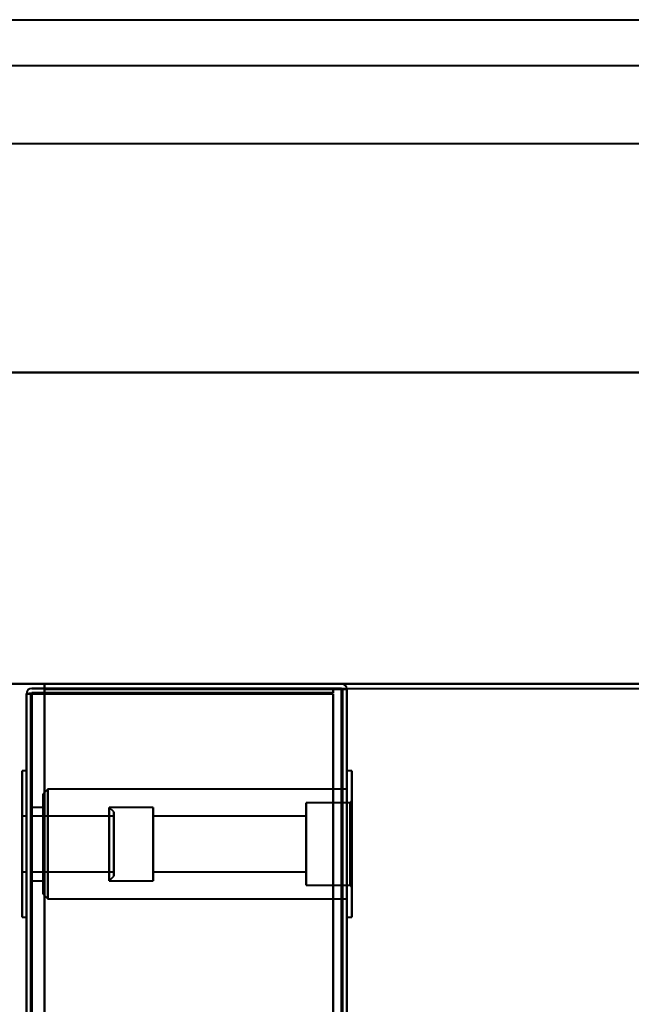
# Model space of a CAD drawing. Header units: millimetres. Extents: x -1442 to 3067, y -120 to 936.
# Tile 70 of 72: x 251 to 318, y 828 to 936. Entities that reach past the tile are written whole.
import ezdxf

# ---------------------------------------------------------------- set-up
doc = ezdxf.new("R2010")
doc.units = ezdxf.units.MM
doc.layers.add('A-GENM', color=13, linetype='Continuous', lineweight=40)
doc.layers.add('G-IMPT', color=8, linetype='Continuous', lineweight=40)

# ---------------------------------------------------------------- blocks, each defined once
blk = doc.blocks.new('NEXA 400 CALQUES_dwg-748074-Gauche')
at = {"layer": 'G-IMPT'}
for p, q in [((252, 862.27), (252, 129.47)), ((252, 862.27), (252, 129.47)), ((252.6, 862.27), (252, 862.27)), ((252.6, 862.27), (252, 862.27)), ((252, 862.27), (252.6, 862.27)), ((252, 862.27), (252.6, 862.27)), ((252.6, 862.27), (252, 862.27)), ((252, 862.27), (252.6, 862.27)), ((252, 862.27), (252.6, 862.27)), ((252.6, 862.27), (252, 862.27)), ((287, 862.77), (286.4, 862.77)), ((286.4, 862.77), (287, 862.77)), ((286.4, 862.77), (287, 862.77)), ((287, 862.77), (286.4, 862.77)), ((287, 862.77), (286.4, 862.77)), ((286.4, 862.77), (287, 862.77)), ((287, 862.77), (286.4, 862.77)), ((286.4, 862.77), (287, 862.77)), ((287, 128.97), (287, 862.77)), ((287, 128.97), (287, 862.77)), ((252, 853.87), (251.55, 853.87)), ((251.55, 853.87), (251.55, 845.87)), ((251.55, 837.87), (251.55, 853.87)), ((251.55, 845.87), (251.55, 853.87)), ((252, 845.87), (252, 853.87)), ((252, 853.87), (252, 837.87)), ((252, 853.87), (252, 845.87)), ((287.55, 853.87), (287, 853.87)), ((287, 853.87), (287, 845.87)), ((287, 837.87), (287, 853.87)), ((287, 845.87), (287, 853.87)), ((287.55, 845.87), (287.55, 853.87)), ((287.55, 853.87), (287.55, 837.87)), ((287.55, 853.87), (287.55, 845.87)), ((254.35, 851.85), (253.85, 851.35)), ((287, 851.85), (254.35, 851.85)), ((254.35, 851.85), (254.35, 839.9)), ((254.35, 851.85), (254.35, 839.9)), ((254.35, 839.9), (254.35, 851.85)), ((254.35, 839.9), (254.35, 851.85)), ((287, 851.87), (286.5, 851.87)), ((286.5, 845.87), (286.5, 851.87)), ((286.5, 851.87), (286.5, 845.87)), ((287, 845.87), (287, 851.87)), ((287, 851.85), (287, 839.9)), ((287, 851.85), (287, 839.9)), ((253.85, 840.4), (253.85, 851.35)), ((253.85, 840.4), (253.85, 851.35)), ((253.85, 851.35), (253.85, 840.4)), ((253.85, 851.35), (253.85, 840.4)), ((287.35, 850.37), (282.55, 850.37)), ((282.55, 845.87), (282.55, 850.37)), ((282.55, 850.37), (282.55, 841.37)), ((282.55, 850.37), (282.55, 845.87)), ((287.55, 850.57), (287.35, 850.37)), ((287.35, 841.37), (287.35, 850.37)), ((287.35, 841.37), (287.35, 850.37)), ((287.35, 850.37), (287.35, 841.37)), ((287.35, 850.37), (287.35, 841.37)), ((287.55, 841.17), (287.55, 850.57)), ((287.55, 841.17), (287.55, 850.57)), ((287.55, 850.57), (287.55, 841.17)), ((287.55, 850.57), (287.55, 841.17)), ((253.85, 849.87), (252.5, 849.87)), ((252.5, 849.87), (252.5, 845.87)), ((252.5, 845.87), (252.5, 849.87)), ((252.5, 841.87), (252.5, 849.74)), ((253.85, 841.87), (253.85, 849.87)), ((253.85, 841.87), (253.85, 849.87)), ((253.85, 849.87), (253.85, 842)), ((253.85, 849.87), (253.85, 849.74)), ((253.85, 849.74), (253.85, 841.87)), ((265.85, 849.87), (261.05, 849.87)), ((261.55, 849.37), (261.05, 849.87)), ((261.05, 849.87), (261.05, 845.87)), ((261.05, 845.87), (261.05, 849.87)), ((261.05, 849.74), (261.05, 841.87)), ((261.05, 841.87), (261.05, 849.74)), ((261.55, 849.37), (261.55, 842.49)), ((261.55, 842.49), (261.55, 849.37)), ((261.55, 849.26), (261.55, 842.37)), ((261.55, 842.37), (261.55, 849.26)), ((265.85, 849.87), (265.85, 841.87)), ((265.85, 849.87), (265.85, 841.87)), ((265.85, 842), (265.85, 849.87)), ((265.85, 841.87), (265.85, 849.74)), ((252, 848.92), (251.55, 848.92)), ((251.55, 845.1), (251.55, 848.92)), ((251.55, 848.92), (251.55, 842.92)), ((251.55, 848.82), (251.55, 845.1)), ((252, 845.87), (252, 848.92)), ((252, 848.92), (252, 845.87)), ((252, 842.82), (252, 848.82)), ((261.55, 848.92), (252.5, 848.92)), ((252.5, 845.87), (252.5, 848.92)), ((252.5, 848.92), (252.5, 845.87)), ((252.5, 848.82), (252.5, 842.82)), ((261.55, 848.92), (261.55, 845.1)), ((261.55, 842.92), (261.55, 848.92)), ((261.55, 845.1), (261.55, 848.82)), ((282.55, 848.92), (265.85, 848.92)), ((265.85, 848.92), (265.85, 842.92)), ((265.85, 842.82), (265.85, 848.92)), ((265.85, 842.82), (265.85, 848.92)), ((265.85, 848.82), (265.85, 842.82)), ((282.55, 848.82), (282.55, 848.92)), ((282.55, 842.92), (282.55, 848.92)), ((282.55, 848.92), (282.55, 842.82)), ((282.55, 848.92), (282.55, 842.82)), ((282.55, 842.82), (282.55, 848.82)), ((251.55, 842.82), (251.55, 846.65)), ((261.55, 846.65), (261.55, 842.82)), ((251.55, 845.87), (251.55, 837.87)), ((251.55, 837.87), (251.55, 845.87)), ((251.55, 845.1), (251.55, 842.82)), ((252, 837.87), (252, 845.87)), ((252, 842.92), (252, 845.87)), ((252, 845.87), (252, 837.87)), ((252, 845.87), (252, 842.82)), ((252.5, 845.87), (252.5, 841.87)), ((252.5, 842), (252.5, 845.87)), ((252.5, 842.82), (252.5, 845.87)), ((252.5, 845.87), (252.5, 842.92)), ((261.05, 845.87), (261.05, 842)), ((261.05, 842), (261.05, 845.87)), ((261.55, 842.82), (261.55, 845.1)), ((282.55, 841.37), (282.55, 845.87)), ((282.55, 845.87), (282.55, 841.37)), ((286.5, 839.87), (286.5, 845.87)), ((286.5, 845.87), (286.5, 839.87)), ((287, 839.87), (287, 845.87)), ((287, 845.87), (287, 837.87)), ((287, 837.87), (287, 845.87)), ((287.55, 837.87), (287.55, 845.87)), ((287.55, 845.87), (287.55, 837.87)), ((251.55, 842.82), (252, 842.82)), ((252.5, 842.82), (261.55, 842.82)), ((265.85, 842.92), (265.85, 842.82)), ((265.85, 842.82), (282.55, 842.82)), ((252.5, 841.87), (253.85, 841.87)), ((261.05, 841.87), (261.55, 842.37)), ((261.05, 841.87), (265.85, 841.87)), ((265.85, 841.87), (265.85, 842)), ((282.55, 841.37), (287.35, 841.37)), ((287.35, 841.37), (287.55, 841.17)), ((253.85, 840.4), (254.35, 839.9)), ((254.35, 839.9), (287, 839.9)), ((286.5, 839.87), (287, 839.87)), ((251.55, 837.87), (252, 837.87)), ((287, 837.87), (287.55, 837.87))]:
    blk.add_line(p, q, dxfattribs=at)
at = {"layer": 'G-IMPT', "flags": 128}
for points in [[(254, 862.87), (254, 863), (254, 863.12), (254, 863.25), (254, 863.37)], [(254, 863.37), (254, 863.25), (254, 863.12), (254, 863), (254, 862.87)], [(286.4, 863.37), (278.3, 863.37), (270.2, 863.37), (262.1, 863.37), (254, 863.37)], [(254, 863.37), (254, 863.25), (254, 863.12), (254, 863), (254, 862.87)], [(254, 863.37), (262.1, 863.37), (270.2, 863.37), (278.3, 863.37), (286.4, 863.37)], [(286.4, 863.37), (278.3, 863.37), (270.2, 863.37), (262.1, 863.37), (254, 863.37)], [(254, 862.87), (254, 863), (254, 863.12), (254, 863.25), (254, 863.37)], [(254, 863.37), (262.1, 863.37), (270.2, 863.37), (278.3, 863.37), (286.4, 863.37)], [(254, 862.87), (254, 863), (254, 863.12), (254, 863.25), (254, 863.37)], [(254, 863.37), (262.1, 863.37), (270.2, 863.37), (278.3, 863.37), (286.4, 863.37)], [(254, 862.87), (254, 863), (254, 863.12), (254, 863.25), (254, 863.37)], [(254, 863.37), (254, 863.25), (254, 863.12), (254, 863), (254, 862.87)], [(254, 863.37), (262.1, 863.37), (270.2, 863.37), (278.3, 863.37), (286.4, 863.37)], [(286.4, 863.37), (278.3, 863.37), (270.2, 863.37), (262.1, 863.37), (254, 863.37)], [(286.4, 863.37), (278.3, 863.37), (270.2, 863.37), (262.1, 863.37), (254, 863.37)], [(254, 863.37), (254, 863.25), (254, 863.12), (254, 863), (254, 862.87)], [(252.55, 862.32), (252.41, 862.31), (252.27, 862.3), (252.14, 862.28), (252, 862.27)], [(252, 862.27), (252.14, 862.28), (252.27, 862.3), (252.41, 862.31), (252.55, 862.32)], [(252.55, 862.32), (252.41, 862.31), (252.27, 862.3), (252.14, 862.28), (252, 862.27)], [(252, 862.27), (252.14, 862.28), (252.27, 862.3), (252.41, 862.31), (252.55, 862.32)], [(252, 862.27), (252.14, 862.27), (252.27, 862.27), (252.41, 862.27), (252.55, 862.27)], [(252.55, 862.27), (252.41, 862.27), (252.27, 862.27), (252.14, 862.27), (252, 862.27)], [(252, 129.47), (252, 312.67), (252, 495.87), (252, 679.07), (252, 862.27)], [(252, 862.27), (252, 679.07), (252, 495.87), (252, 312.67), (252, 129.47)], [(252, 129.47), (252, 312.67), (252, 495.87), (252, 679.07), (252, 862.27)], [(252, 862.27), (252, 679.07), (252, 495.87), (252, 312.67), (252, 129.47)], [(252, 862.27), (252.14, 862.27), (252.27, 862.27), (252.41, 862.27), (252.55, 862.27)], [(252, 129.47), (252, 312.67), (252, 495.87), (252, 679.07), (252, 862.27)], [(252, 862.27), (252, 679.07), (252, 495.87), (252, 312.67), (252, 129.47)], [(252, 129.47), (252, 312.67), (252, 495.87), (252, 679.07), (252, 862.27)], [(252, 862.27), (252, 679.07), (252, 495.87), (252, 312.67), (252, 129.47)], [(252.55, 862.27), (252.41, 862.27), (252.27, 862.27), (252.14, 862.27), (252, 862.27)], [(252.5, 862.27), (252.5, 679.07), (252.5, 495.87), (252.5, 312.67), (252.5, 129.47)], [(252.5, 129.47), (252.5, 312.67), (252.5, 495.87), (252.5, 679.07), (252.5, 862.27)], [(252.5, 129.47), (252.5, 312.67), (252.5, 495.87), (252.5, 679.07), (252.5, 862.27)], [(252.5, 862.27), (252.5, 679.07), (252.5, 495.87), (252.5, 312.67), (252.5, 129.47)], [(285.5, 862.37), (277.26, 862.36), (269.02, 862.35), (260.79, 862.33), (252.55, 862.32)], [(252.55, 862.32), (260.79, 862.33), (269.02, 862.35), (277.26, 862.36), (285.5, 862.37)], [(285.5, 862.37), (277.26, 862.36), (269.02, 862.35), (260.79, 862.33), (252.55, 862.32)], [(252.55, 862.32), (260.79, 862.33), (269.02, 862.35), (277.26, 862.36), (285.5, 862.37)], [(252.55, 862.27), (260.79, 862.27), (269.02, 862.27), (277.26, 862.27), (285.5, 862.27)], [(285.5, 862.27), (277.26, 862.27), (269.02, 862.27), (260.79, 862.27), (252.55, 862.27)], [(252.55, 862.27), (260.79, 862.27), (269.02, 862.27), (277.26, 862.27), (285.5, 862.27)], [(285.5, 862.27), (277.26, 862.27), (269.02, 862.27), (260.79, 862.27), (252.55, 862.27)], [(252.6, 862.87), (252.95, 862.87), (253.3, 862.87), (253.65, 862.87), (254, 862.87)], [(252.6, 862.87), (252.95, 862.87), (253.3, 862.87), (253.65, 862.87), (254, 862.87)], [(254, 862.87), (253.65, 862.87), (253.3, 862.87), (252.95, 862.87), (252.6, 862.87)], [(254, 862.87), (253.65, 862.87), (253.3, 862.87), (252.95, 862.87), (252.6, 862.87)], [(252.6, 862.87), (252.95, 862.87), (253.3, 862.87), (253.65, 862.87), (254, 862.87)], [(252.6, 862.87), (252.95, 862.87), (253.3, 862.87), (253.65, 862.87), (254, 862.87)], [(254, 862.87), (253.65, 862.87), (253.3, 862.87), (252.95, 862.87), (252.6, 862.87)], [(254, 862.87), (253.65, 862.87), (253.3, 862.87), (252.95, 862.87), (252.6, 862.87)], [(252.6, 862.37), (260.82, 862.37), (269.05, 862.37), (277.27, 862.37), (285.5, 862.37)], [(285.5, 862.37), (277.27, 862.37), (269.05, 862.37), (260.82, 862.37), (252.6, 862.37)], [(252.6, 862.37), (260.82, 862.37), (269.05, 862.37), (277.27, 862.37), (285.5, 862.37)], [(285.5, 862.37), (277.27, 862.37), (269.05, 862.37), (260.82, 862.37), (252.6, 862.37)], [(252.6, 862.27), (252.6, 679.07), (252.6, 495.87), (252.6, 312.67), (252.6, 129.47)], [(285.5, 862.27), (277.27, 862.27), (269.05, 862.27), (260.82, 862.27), (252.6, 862.27)], [(252.6, 129.47), (252.6, 312.67), (252.6, 495.87), (252.6, 679.07), (252.6, 862.27)], [(252.6, 862.27), (260.82, 862.27), (269.05, 862.27), (277.27, 862.27), (285.5, 862.27)], [(252.6, 862.27), (252.95, 862.27), (253.3, 862.27), (253.65, 862.27), (254, 862.27)], [(252.6, 129.47), (252.6, 312.67), (252.6, 495.87), (252.6, 679.07), (252.6, 862.27)], [(254, 862.27), (253.65, 862.27), (253.3, 862.27), (252.95, 862.27), (252.6, 862.27)], [(252.6, 862.27), (252.95, 862.27), (253.3, 862.27), (253.65, 862.27), (254, 862.27)], [(254, 862.27), (253.65, 862.27), (253.3, 862.27), (252.95, 862.27), (252.6, 862.27)], [(252.6, 862.27), (252.6, 679.07), (252.6, 495.87), (252.6, 312.67), (252.6, 129.47)], [(252.6, 862.27), (252.6, 679.07), (252.6, 495.87), (252.6, 312.67), (252.6, 129.47)], [(252.6, 129.47), (252.6, 312.67), (252.6, 495.87), (252.6, 679.07), (252.6, 862.27)], [(252.6, 862.27), (252.6, 679.07), (252.6, 495.87), (252.6, 312.67), (252.6, 129.47)], [(285.5, 862.27), (277.27, 862.27), (269.05, 862.27), (260.82, 862.27), (252.6, 862.27)], [(252.6, 862.27), (252.95, 862.27), (253.3, 862.27), (253.65, 862.27), (254, 862.27)], [(252.6, 129.47), (252.6, 312.67), (252.6, 495.87), (252.6, 679.07), (252.6, 862.27)], [(254, 862.27), (253.65, 862.27), (253.3, 862.27), (252.95, 862.27), (252.6, 862.27)], [(252.6, 862.27), (252.6, 679.07), (252.6, 495.87), (252.6, 312.67), (252.6, 129.47)], [(252.6, 129.47), (252.6, 312.67), (252.6, 495.87), (252.6, 679.07), (252.6, 862.27)], [(252.6, 862.27), (260.82, 862.27), (269.05, 862.27), (277.27, 862.27), (285.5, 862.27)], [(252.6, 129.47), (252.6, 312.67), (252.6, 495.87), (252.6, 679.07), (252.6, 862.27)], [(252.6, 862.27), (252.95, 862.27), (253.3, 862.27), (253.65, 862.27), (254, 862.27)], [(254, 862.27), (253.65, 862.27), (253.3, 862.27), (252.95, 862.27), (252.6, 862.27)], [(252.6, 862.27), (252.6, 679.07), (252.6, 495.87), (252.6, 312.67), (252.6, 129.47)], [(254, 862.87), (261.87, 862.87), (269.75, 862.87), (277.62, 862.87), (285.5, 862.87)], [(285.5, 862.87), (277.62, 862.87), (269.75, 862.87), (261.87, 862.87), (254, 862.87)], [(254, 862.87), (262.1, 862.87), (270.2, 862.87), (278.3, 862.87), (286.4, 862.87)], [(286.4, 862.87), (278.3, 862.87), (270.2, 862.87), (262.1, 862.87), (254, 862.87)], [(254, 862.87), (262.11, 862.86), (270.22, 862.85), (278.34, 862.83), (286.45, 862.82)], [(286.45, 862.82), (278.34, 862.83), (270.22, 862.85), (262.11, 862.86), (254, 862.87)], [(254, 862.87), (261.87, 862.87), (269.75, 862.87), (277.62, 862.87), (285.5, 862.87)], [(285.5, 862.87), (277.62, 862.87), (269.75, 862.87), (261.87, 862.87), (254, 862.87)], [(254, 862.87), (261.87, 862.87), (269.75, 862.87), (277.62, 862.87), (285.5, 862.87)], [(286.45, 862.82), (278.34, 862.83), (270.22, 862.85), (262.11, 862.86), (254, 862.87)], [(285.5, 862.87), (277.62, 862.87), (269.75, 862.87), (261.87, 862.87), (254, 862.87)], [(254, 862.87), (261.87, 862.87), (269.75, 862.87), (277.62, 862.87), (285.5, 862.87)], [(285.5, 862.87), (277.62, 862.87), (269.75, 862.87), (261.87, 862.87), (254, 862.87)], [(254, 862.87), (262.1, 862.87), (270.2, 862.87), (278.3, 862.87), (286.4, 862.87)], [(286.4, 862.87), (278.3, 862.87), (270.2, 862.87), (262.1, 862.87), (254, 862.87)], [(254, 862.87), (262.11, 862.86), (270.22, 862.85), (278.34, 862.83), (286.45, 862.82)], [(254, 862.77), (254, 862.65), (254, 862.52), (254, 862.4), (254, 862.27)], [(254, 128.97), (254, 312.42), (254, 495.87), (254, 679.32), (254, 862.77)], [(254, 862.27), (254, 862.4), (254, 862.52), (254, 862.65), (254, 862.77)], [(254, 862.77), (262.1, 862.77), (270.2, 862.77), (278.3, 862.77), (286.4, 862.77)], [(286.4, 862.77), (278.3, 862.77), (270.2, 862.77), (262.1, 862.77), (254, 862.77)], [(254, 862.77), (254, 679.32), (254, 495.87), (254, 312.42), (254, 128.97)], [(286.45, 862.77), (278.34, 862.77), (270.22, 862.77), (262.11, 862.77), (254, 862.77)], [(254, 862.77), (262.1, 862.77), (270.2, 862.77), (278.3, 862.77), (286.4, 862.77)], [(286.4, 862.77), (278.3, 862.77), (270.2, 862.77), (262.1, 862.77), (254, 862.77)], [(254, 862.77), (254, 862.65), (254, 862.52), (254, 862.4), (254, 862.27)], [(286.4, 862.77), (278.3, 862.77), (270.2, 862.77), (262.1, 862.77), (254, 862.77)], [(254, 862.77), (262.11, 862.77), (270.22, 862.77), (278.34, 862.77), (286.45, 862.77)], [(254, 862.27), (254, 862.4), (254, 862.52), (254, 862.65), (254, 862.77)], [(254, 862.77), (254, 831), (254, 799.22), (254, 767.45), (254, 735.67)], [(254, 735.67), (254, 767.45), (254, 799.22), (254, 831), (254, 862.77)], [(254, 862.77), (262.1, 862.77), (270.2, 862.77), (278.3, 862.77), (286.4, 862.77)], [(254, 862.27), (254, 862.4), (254, 862.52), (254, 862.65), (254, 862.77)], [(254, 862.77), (254, 679.32), (254, 495.87), (254, 312.42), (254, 128.97)], [(286.4, 862.77), (278.3, 862.77), (270.2, 862.77), (262.1, 862.77), (254, 862.77)], [(254, 862.77), (254, 862.65), (254, 862.52), (254, 862.4), (254, 862.27)], [(286.4, 862.77), (278.3, 862.77), (270.2, 862.77), (262.1, 862.77), (254, 862.77)], [(254, 862.77), (262.11, 862.77), (270.22, 862.77), (278.34, 862.77), (286.45, 862.77)], [(254, 862.77), (262.1, 862.77), (270.2, 862.77), (278.3, 862.77), (286.4, 862.77)], [(254, 128.97), (254, 312.42), (254, 495.87), (254, 679.32), (254, 862.77)], [(254, 862.27), (254, 862.4), (254, 862.52), (254, 862.65), (254, 862.77)], [(254, 862.77), (262.1, 862.77), (270.2, 862.77), (278.3, 862.77), (286.4, 862.77)], [(286.45, 862.77), (278.34, 862.77), (270.22, 862.77), (262.11, 862.77), (254, 862.77)], [(254, 862.77), (262.1, 862.77), (270.2, 862.77), (278.3, 862.77), (286.4, 862.77)], [(254, 862.77), (254, 862.65), (254, 862.52), (254, 862.4), (254, 862.27)], [(254, 735.67), (254, 767.45), (254, 799.22), (254, 831), (254, 862.77)], [(286.4, 862.77), (278.3, 862.77), (270.2, 862.77), (262.1, 862.77), (254, 862.77)], [(254, 862.77), (254, 831), (254, 799.22), (254, 767.45), (254, 735.67)], [(254, 862.27), (254, 679.07), (254, 495.87), (254, 312.67), (254, 129.47)], [(285.5, 862.27), (277.62, 862.27), (269.75, 862.27), (261.87, 862.27), (254, 862.27)], [(254, 862.27), (254, 679.07), (254, 495.87), (254, 312.67), (254, 129.47)], [(254, 862.27), (261.87, 862.27), (269.75, 862.27), (277.62, 862.27), (285.5, 862.27)], [(254, 129.47), (254, 312.67), (254, 495.87), (254, 679.07), (254, 862.27)], [(285.5, 862.27), (277.62, 862.27), (269.75, 862.27), (261.87, 862.27), (254, 862.27)], [(254, 862.27), (261.87, 862.27), (269.75, 862.27), (277.62, 862.27), (285.5, 862.27)], [(254, 129.47), (254, 312.67), (254, 495.87), (254, 679.07), (254, 862.27)], [(254, 862.27), (254, 679.07), (254, 495.87), (254, 312.67), (254, 129.47)], [(285.5, 862.27), (277.62, 862.27), (269.75, 862.27), (261.87, 862.27), (254, 862.27)], [(254, 129.47), (254, 312.67), (254, 495.87), (254, 679.07), (254, 862.27)], [(254, 862.27), (261.87, 862.27), (269.75, 862.27), (277.62, 862.27), (285.5, 862.27)], [(254, 862.27), (261.87, 862.27), (269.75, 862.27), (277.62, 862.27), (285.5, 862.27)], [(254, 129.47), (254, 312.67), (254, 495.87), (254, 679.07), (254, 862.27)], [(285.5, 862.27), (277.62, 862.27), (269.75, 862.27), (261.87, 862.27), (254, 862.27)], [(254, 862.27), (254, 679.07), (254, 495.87), (254, 312.67), (254, 129.47)], [(285.5, 862.37), (285.5, 862.5), (285.5, 862.62), (285.5, 862.75), (285.5, 862.87)], [(285.5, 862.87), (285.5, 862.75), (285.5, 862.62), (285.5, 862.5), (285.5, 862.37)], [(285.5, 862.87), (285.5, 862.75), (285.5, 862.62), (285.5, 862.5), (285.5, 862.37)], [(285.5, 862.37), (285.5, 862.5), (285.5, 862.62), (285.5, 862.75), (285.5, 862.87)], [(285.5, 862.87), (285.5, 862.75), (285.5, 862.62), (285.5, 862.5), (285.5, 862.37)], [(285.5, 862.37), (285.5, 862.5), (285.5, 862.62), (285.5, 862.75), (285.5, 862.87)], [(285.5, 862.87), (285.5, 862.75), (285.5, 862.62), (285.5, 862.5), (285.5, 862.37)], [(285.5, 862.37), (285.5, 862.5), (285.5, 862.62), (285.5, 862.75), (285.5, 862.87)], [(285.5, 129.47), (285.5, 312.67), (285.5, 495.87), (285.5, 679.07), (285.5, 862.27)], [(285.5, 862.27), (285.5, 679.07), (285.5, 495.87), (285.5, 312.67), (285.5, 129.47)], [(285.5, 862.27), (285.5, 679.07), (285.5, 495.87), (285.5, 312.67), (285.5, 129.47)], [(285.5, 129.47), (285.5, 312.67), (285.5, 495.87), (285.5, 679.07), (285.5, 862.27)], [(285.5, 129.47), (285.5, 312.67), (285.5, 495.87), (285.5, 679.07), (285.5, 862.27)], [(285.5, 129.47), (285.5, 312.67), (285.5, 495.87), (285.5, 679.07), (285.5, 862.27)], [(285.5, 862.27), (285.5, 679.07), (285.5, 495.87), (285.5, 312.67), (285.5, 129.47)], [(285.5, 862.27), (285.5, 679.07), (285.5, 495.87), (285.5, 312.67), (285.5, 129.47)], [(285.5, 129.47), (285.5, 312.67), (285.5, 495.87), (285.5, 679.07), (285.5, 862.27)], [(285.5, 862.27), (285.5, 679.07), (285.5, 495.87), (285.5, 312.67), (285.5, 129.47)], [(285.5, 129.47), (285.5, 312.67), (285.5, 495.87), (285.5, 679.07), (285.5, 862.27)], [(285.5, 862.27), (285.5, 679.07), (285.5, 495.87), (285.5, 312.67), (285.5, 129.47)], [(285.5, 862.27), (285.5, 679.07), (285.5, 495.87), (285.5, 312.67), (285.5, 129.47)], [(285.5, 129.47), (285.5, 312.67), (285.5, 495.87), (285.5, 679.07), (285.5, 862.27)], [(285.5, 862.27), (285.5, 679.07), (285.5, 495.87), (285.5, 312.67), (285.5, 129.47)], [(285.5, 129.47), (285.5, 312.67), (285.5, 495.87), (285.5, 679.07), (285.5, 862.27)], [(286.4, 862.77), (286.4, 679.32), (286.4, 495.87), (286.4, 312.42), (286.4, 128.97)], [(286.4, 128.97), (286.4, 312.42), (286.4, 495.87), (286.4, 679.32), (286.4, 862.77)], [(286.4, 128.97), (286.4, 312.42), (286.4, 495.87), (286.4, 679.32), (286.4, 862.77)], [(286.4, 862.77), (286.4, 679.32), (286.4, 495.87), (286.4, 312.42), (286.4, 128.97)], [(286.4, 128.97), (286.4, 312.42), (286.4, 495.87), (286.4, 679.32), (286.4, 862.77)], [(286.4, 862.77), (286.4, 679.32), (286.4, 495.87), (286.4, 312.42), (286.4, 128.97)], [(286.4, 128.97), (286.4, 312.42), (286.4, 495.87), (286.4, 679.32), (286.4, 862.77)], [(286.4, 862.77), (286.4, 679.32), (286.4, 495.87), (286.4, 312.42), (286.4, 128.97)], [(286.4, 128.97), (286.4, 312.42), (286.4, 495.87), (286.4, 679.32), (286.4, 862.77)], [(286.4, 862.77), (286.4, 679.32), (286.4, 495.87), (286.4, 312.42), (286.4, 128.97)], [(286.4, 862.77), (286.4, 679.32), (286.4, 495.87), (286.4, 312.42), (286.4, 128.97)], [(286.4, 128.97), (286.4, 312.42), (286.4, 495.87), (286.4, 679.32), (286.4, 862.77)], [(286.45, 862.82), (286.59, 862.81), (286.72, 862.8), (286.86, 862.78), (287, 862.77)], [(287, 862.77), (286.86, 862.78), (286.72, 862.8), (286.59, 862.81), (286.45, 862.82)], [(287, 862.77), (286.86, 862.78), (286.72, 862.8), (286.59, 862.81), (286.45, 862.82)], [(286.45, 862.82), (286.59, 862.81), (286.72, 862.8), (286.86, 862.78), (287, 862.77)], [(287, 862.77), (286.86, 862.77), (286.72, 862.77), (286.59, 862.77), (286.45, 862.77)], [(286.45, 862.77), (286.59, 862.77), (286.72, 862.77), (286.86, 862.77), (287, 862.77)], [(286.45, 862.77), (286.59, 862.77), (286.72, 862.77), (286.86, 862.77), (287, 862.77)], [(287, 862.77), (286.86, 862.77), (286.72, 862.77), (286.59, 862.77), (286.45, 862.77)], [(286.5, 862.77), (286.5, 679.32), (286.5, 495.87), (286.5, 312.42), (286.5, 128.97)], [(286.5, 128.97), (286.5, 312.42), (286.5, 495.87), (286.5, 679.32), (286.5, 862.77)], [(286.5, 128.97), (286.5, 312.42), (286.5, 495.87), (286.5, 679.32), (286.5, 862.77)], [(286.5, 862.77), (286.5, 679.32), (286.5, 495.87), (286.5, 312.42), (286.5, 128.97)], [(287, 128.97), (287, 312.42), (287, 495.87), (287, 679.32), (287, 862.77)], [(287, 862.77), (287, 679.32), (287, 495.87), (287, 312.42), (287, 128.97)], [(287, 128.97), (287, 312.42), (287, 495.87), (287, 679.32), (287, 862.77)], [(287, 862.77), (287, 679.32), (287, 495.87), (287, 312.42), (287, 128.97)], [(287, 862.77), (287, 679.32), (287, 495.87), (287, 312.42), (287, 128.97)], [(287, 862.77), (287, 679.32), (287, 495.87), (287, 312.42), (287, 128.97)], [(287, 128.97), (287, 312.42), (287, 495.87), (287, 679.32), (287, 862.77)], [(287, 128.97), (287, 312.42), (287, 495.87), (287, 679.32), (287, 862.77)]]:
    blk.add_lwpolyline(points, dxfattribs=at)
at = {"layer": 'G-IMPT'}
for centre, start, end in [((286.4, 862.77), 0, 90), ((286.4, 862.77), 0, 90), ((286.4, 862.77), 0, 90), ((286.4, 862.77), 0, 90), ((286.4, 862.77), 360, 90), ((286.4, 862.77), 0, 90), ((286.4, 862.77), 0, 90), ((286.4, 862.77), 0, 90), ((252.6, 862.27), 90, 180), ((252.6, 862.27), 90, 180), ((252.6, 862.27), 90, 180), ((252.6, 862.27), 90, 180), ((252.6, 862.27), 90, 180), ((252.6, 862.27), 90, 180), ((252.6, 862.27), 90, 180), ((252.6, 862.27), 90, 180)]:
    blk.add_arc(centre, 0.6, start, end, dxfattribs=at)
blk = doc.blocks.new('Nexa Toit - 400-748087-Gauche')
at = {"layer": 'A-GENM'}
for p, q in [((-407.5, 935.87), (407.5, 935.87)), ((-407.5, 935.87), (407.5, 935.87)), ((-407.5, 930.87), (407.5, 930.87)), ((-407.5, 930.87), (407.5, 930.87)), ((-407.5, 922.37), (407.5, 922.37)), ((-407.5, 922.37), (407.5, 922.37)), ((407.5, 897.37), (-407.5, 897.37)), ((-407.5, 897.37), (407.5, 897.37)), ((-407.5, 897.37), (407.5, 897.37)), ((407.5, 897.37), (-407.5, 897.37)), ((-407.5, 863.37), (407.5, 863.37)), ((407.5, 863.37), (-407.5, 863.37))]:
    blk.add_line(p, q, dxfattribs=at)
blk = doc.blocks.new('Maintenance r21 - Maintenance r21-748144-Gauche')
at = {"layer": 'A-GENM'}
for p, q in [((287, 0), (287, 862.87)), ((287, 862.87), (287, 0)), ((287, 862.87), (1041, 862.87)), ((287, 862.87), (1041, 862.87))]:
    blk.add_line(p, q, dxfattribs=at)

msp = doc.modelspace()

# ---------------------------------------------------------------- block references
at = {"layer": 'A-GENM'}
for name in ['Nexa Toit - 400-748087-Gauche', 'Maintenance r21 - Maintenance r21-748144-Gauche']:
    msp.add_blockref(name, (0, 0), dxfattribs=at)
at = {"layer": 'G-IMPT'}
msp.add_blockref('NEXA 400 CALQUES_dwg-748074-Gauche', (0, 0), dxfattribs=at)

doc.saveas('drawing.dxf')
